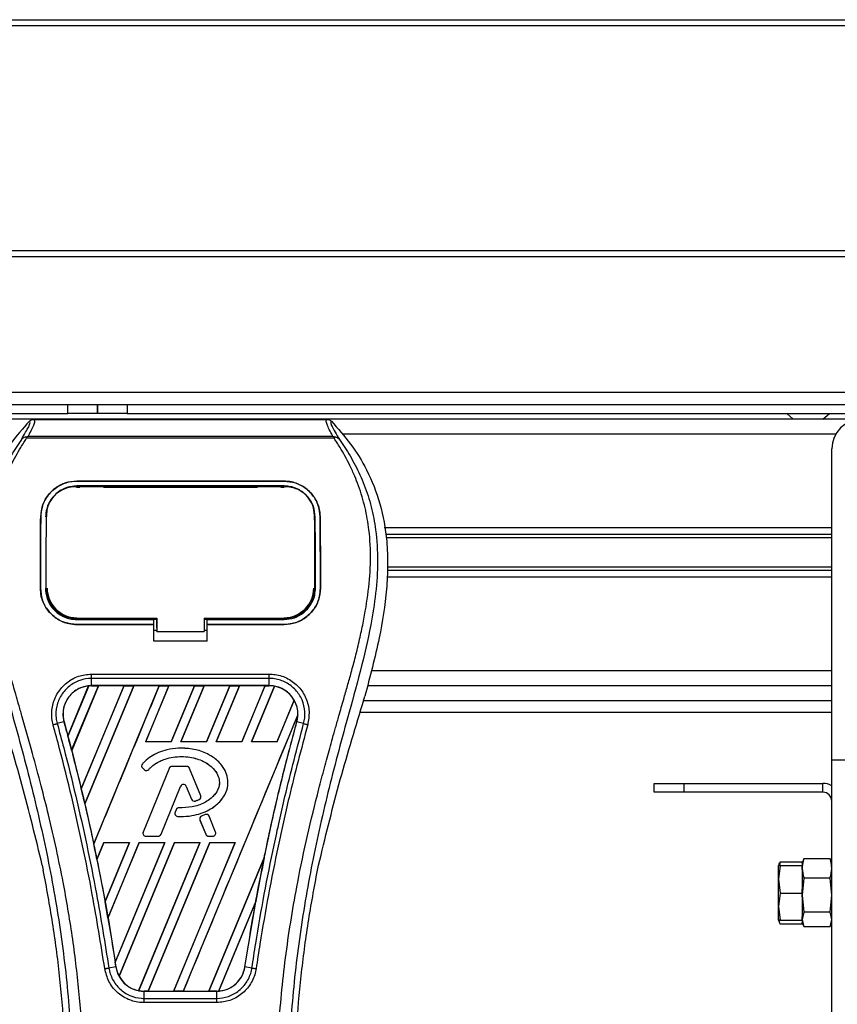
# Model space of a CAD drawing. Header units: millimetres. Extents: x 0 to 420, y 0 to 297.
# Tile 50 of 104: x 138.82 to 146.45, y 234.67 to 243.86. Entities that reach past the tile are written whole.
import ezdxf

# ---------------------------------------------------------------- set-up
doc = ezdxf.new("R2010")
doc.units = ezdxf.units.MM

msp = doc.modelspace()

# ---------------------------------------------------------------- linework, layer by layer
at = {"color": 7, "linetype": 'Continuous', "lineweight": 25}
for p, q in [((57.42278, 243.85996), (223.20794, 243.85996)), ((57.42278, 243.8047), (223.20794, 243.8047)), ((57.42278, 241.70475), (223.20794, 241.70475)), ((57.42278, 241.64949), (223.20794, 241.64949)), ((222.76584, 240.37847), (56.98068, 240.37847)), ((57.8925, 240.26795), (139.26538, 240.26795)), ((139.26538, 240.18505), (139.26538, 240.26795)), ((139.26538, 240.26795), (139.54169, 240.26795)), ((139.54169, 240.18505), (139.54169, 240.26795)), ((139.54169, 240.26795), (139.818, 240.26795)), ((139.54169, 240.26795), (139.54169, 240.18505)), ((139.818, 240.26795), (139.818, 240.18505)), ((139.818, 240.26795), (221.19088, 240.26795)), ((59.37651, 240.18505), (139.26538, 240.18505)), ((139.54169, 240.18505), (139.26538, 240.18505)), ((139.818, 240.18505), (139.54169, 240.18505)), ((139.818, 240.18505), (221.16325, 240.18505)), ((145.97354, 240.18505), (146.03494, 240.12979)), ((146.31125, 240.12979), (146.37265, 240.18505)), ((146.67045, 240.12979), (64.61561, 240.12979)), ((138.94662, 240.12887), (141.68409, 240.12887)), ((146.43116, 239.99164), (141.83133, 239.99164)), ((138.87979, 239.95215), (138.87456, 239.96396)), ((141.75022, 239.95215), (138.87979, 239.95215)), ((138.89435, 239.97374), (141.73643, 239.97374)), ((141.75629, 239.96411), (141.75022, 239.95215)), ((146.39415, 236.95224), (146.39415, 239.85348)), ((139.34828, 239.55247), (141.28244, 239.55247)), ((139.34828, 239.5522), (139.34828, 239.55247)), ((141.28244, 239.5522), (139.34828, 239.5522)), ((141.28244, 239.5522), (141.28244, 239.55247)), ((141.28244, 239.50772), (139.34828, 239.50772)), ((139.34828, 239.49525), (139.37688, 239.49525)), ((139.34897, 239.50041), (139.34878, 239.50041)), ((139.58547, 239.50517), (139.38739, 239.50517)), ((139.59598, 239.49525), (141.03473, 239.49525)), ((141.24332, 239.50517), (141.04525, 239.50517)), ((141.25383, 239.49525), (141.28244, 239.49525)), ((139.06511, 239.2478), (139.06449, 239.2356)), ((141.56621, 239.23566), (141.56558, 239.24781)), ((139.01143, 239.21818), (139.01118, 239.21818)), ((139.06475, 239.23507), (139.06412, 239.22281)), ((141.56795, 239.17875), (141.56949, 239.16592)), ((141.61928, 239.21818), (141.61953, 239.21818)), ((146.39415, 239.11574), (142.2179, 239.11574)), ((146.39415, 239.05584), (142.22886, 239.05584)), ((146.39415, 239.02411), (142.23466, 239.02411)), ((146.39415, 238.71697), (142.24692, 238.71697)), ((146.39415, 238.7487), (142.24846, 238.7487)), ((146.39415, 238.65707), (142.244, 238.65707)), ((139.00842, 238.55492), (139.00818, 238.55492)), ((139.0625, 238.54992), (139.06267, 238.54961)), ((141.56805, 238.5496), (141.56822, 238.54991)), ((141.62229, 238.55492), (141.62253, 238.55492)), ((139.34828, 238.26095), (139.34828, 238.27206)), ((139.34828, 238.26095), (140.06668, 238.26095)), ((139.39206, 238.26356), (139.5808, 238.26356)), ((140.06668, 238.2633), (140.09435, 238.2633)), ((140.06668, 238.21689), (140.06668, 238.26095)), ((140.09435, 238.18391), (140.09435, 238.27477)), ((140.09435, 238.27206), (140.09435, 238.15028)), ((140.53645, 238.27205), (141.29155, 238.27205)), ((140.53645, 238.27205), (140.53645, 238.15027)), ((140.53645, 238.2633), (140.56403, 238.2633)), ((140.56403, 238.26095), (141.28244, 238.26095)), ((140.56403, 238.21689), (140.56403, 238.26095)), ((141.04991, 238.26356), (141.23865, 238.26356)), ((141.28244, 238.26095), (141.28244, 238.27205)), ((139.34828, 238.21423), (139.34828, 238.21399)), ((139.34828, 238.21423), (140.06668, 238.21423)), ((140.06668, 238.21399), (139.34828, 238.21399)), ((140.06668, 238.0601), (140.06668, 238.21399)), ((140.06668, 238.16161), (140.09435, 238.16161)), ((140.09435, 238.18391), (140.09435, 238.15251)), ((140.09435, 238.15028), (140.09435, 238.15251)), ((140.09435, 238.15028), (140.53645, 238.15027)), ((140.53645, 238.16161), (140.56403, 238.16161)), ((140.56403, 238.21423), (141.28244, 238.21423)), ((140.56403, 238.0601), (140.56403, 238.21399)), ((141.28244, 238.21399), (140.56403, 238.21399)), ((141.28244, 238.21423), (141.28244, 238.21399)), ((140.56403, 238.0601), (140.06668, 238.0601)), ((146.39415, 237.78117), (142.09868, 237.78117)), ((139.48619, 237.75152), (141.14452, 237.75152)), ((139.4862, 237.64331), (139.4862, 237.71115)), ((141.14452, 237.71115), (139.4862, 237.71115)), ((141.14452, 237.64331), (141.14452, 237.71115)), ((139.2651, 237.17315), (139.4589, 237.64144)), ((139.45981, 237.64188), (139.26516, 237.17193)), ((139.3001, 237.03969), (139.55008, 237.64318)), ((139.55067, 237.64284), (139.30047, 237.03927)), ((139.78846, 237.64284), (139.39017, 236.68077)), ((139.39021, 236.6796), (139.78934, 237.64318)), ((139.87906, 237.64318), (139.42279, 236.54165)), ((139.42314, 236.54122), (139.87966, 237.64284)), ((141.14452, 237.64331), (139.4862, 237.64331)), ((139.4862, 237.64318), (139.4862, 237.64331)), ((139.4862, 237.64318), (139.55008, 237.64318)), ((139.50624, 236.1655), (140.11832, 237.64318)), ((139.55008, 237.64318), (139.55067, 237.64284)), ((139.78846, 237.64284), (139.55067, 237.64284)), ((139.78934, 237.64318), (139.78846, 237.64284)), ((139.78934, 237.64318), (139.87906, 237.64318)), ((139.87966, 237.64284), (139.87906, 237.64318)), ((140.11744, 237.64284), (139.87966, 237.64284)), ((140.20804, 237.64318), (139.99051, 237.11803)), ((139.99128, 237.11854), (140.20864, 237.64284)), ((140.11832, 237.64318), (140.11744, 237.64284)), ((140.11832, 237.64318), (140.20804, 237.64318)), ((140.20864, 237.64284), (140.20804, 237.64318)), ((140.44642, 237.64284), (140.20864, 237.64284)), ((140.44642, 237.64284), (140.22943, 237.11854)), ((140.22977, 237.11803), (140.4473, 237.64318)), ((140.53702, 237.64318), (140.3195, 237.11803)), ((140.32026, 237.11854), (140.53762, 237.64284)), ((140.4473, 237.64318), (140.44642, 237.64284)), ((140.4473, 237.64318), (140.53702, 237.64318)), ((140.53762, 237.64284), (140.53702, 237.64318)), ((140.7754, 237.64284), (140.53762, 237.64284)), ((140.7754, 237.64284), (140.55841, 237.11854)), ((140.55876, 237.11803), (140.77628, 237.64318)), ((140.866, 237.64318), (140.64848, 237.11803)), ((140.64924, 237.11854), (140.8666, 237.64284)), ((140.77628, 237.64318), (140.7754, 237.64284)), ((140.77628, 237.64318), (140.866, 237.64318)), ((140.8666, 237.64284), (140.866, 237.64318)), ((141.10438, 237.64284), (140.8666, 237.64284)), ((141.10438, 237.64284), (140.8874, 237.11854)), ((140.88774, 237.11803), (141.10526, 237.64318)), ((141.19314, 237.63872), (140.97746, 237.11803)), ((140.97822, 237.11854), (141.19369, 237.63827)), ((141.10526, 237.64318), (141.10438, 237.64284)), ((141.10526, 237.64318), (141.14452, 237.64318)), ((141.14452, 237.64318), (141.14452, 237.64331)), ((146.39415, 237.64302), (142.06053, 237.64302)), ((141.37704, 237.50669), (141.21638, 237.11854)), ((141.21672, 237.11803), (141.37757, 237.50637)), ((142.01433, 237.46716), (142.03635, 237.54412)), ((142.02512, 237.50486), (146.39415, 237.50486)), ((141.41138, 237.37136), (140.34251, 234.79089)), ((141.99292, 237.39434), (146.39415, 237.39434)), ((139.22868, 237.30529), (139.16538, 237.28878)), ((139.22915, 237.30542), (139.22868, 237.30529)), ((139.22915, 237.30542), (139.2651, 237.17315)), ((141.40156, 237.30542), (141.40204, 237.30529)), ((141.46533, 237.28878), (141.40204, 237.30529)), ((139.26516, 237.17193), (139.2651, 237.17315)), ((139.30047, 237.03927), (139.3001, 237.03969)), ((139.99128, 237.11854), (139.99051, 237.11803)), ((140.22977, 237.11803), (139.99051, 237.11803)), ((140.22943, 237.11854), (139.99128, 237.11854)), ((140.22977, 237.11803), (140.22943, 237.11854)), ((140.32026, 237.11854), (140.3195, 237.11803)), ((140.55876, 237.11803), (140.3195, 237.11803)), ((140.55841, 237.11854), (140.32026, 237.11854)), ((140.32203, 237.06038), (140.32203, 237.06057)), ((140.55876, 237.11803), (140.55841, 237.11854)), ((140.64924, 237.11854), (140.64848, 237.11803)), ((140.88774, 237.11803), (140.64848, 237.11803)), ((140.8874, 237.11854), (140.64924, 237.11854)), ((140.88774, 237.11803), (140.8874, 237.11854)), ((140.97822, 237.11854), (140.97746, 237.11803)), ((141.21672, 237.11803), (140.97746, 237.11803)), ((141.21638, 237.11854), (140.97822, 237.11854)), ((141.21672, 237.11803), (141.21638, 237.11854)), ((139.30047, 237.03927), (139.39017, 236.68077)), ((146.39415, 234.46547), (146.39415, 236.95224)), ((146.39415, 236.95224), (147.22307, 236.95224)), ((139.96018, 236.91263), (139.96003, 236.91276)), ((139.96329, 236.873), (139.96316, 236.87285)), ((139.96316, 236.87285), (139.98122, 236.85779)), ((139.96329, 236.873), (139.98135, 236.85793)), ((140.21049, 236.87142), (139.96778, 236.27696)), ((140.21066, 236.87135), (139.96795, 236.27688)), ((139.98135, 236.85793), (139.98122, 236.85779)), ((140.02011, 236.86103), (140.02025, 236.86091)), ((140.21066, 236.87135), (140.21049, 236.87142)), ((140.23639, 236.88863), (140.23639, 236.88882)), ((140.37453, 236.88882), (140.23639, 236.88882)), ((140.37453, 236.88863), (140.23639, 236.88863)), ((140.37453, 236.88863), (140.37453, 236.88882)), ((140.40025, 236.87135), (140.40043, 236.87142)), ((140.50446, 236.61611), (140.40025, 236.87135)), ((140.50464, 236.61619), (140.40043, 236.87142)), ((139.39021, 236.6796), (139.39017, 236.68077)), ((140.1347, 236.25588), (140.31745, 236.70351)), ((140.13487, 236.25581), (140.31763, 236.70343)), ((140.31745, 236.70351), (140.31763, 236.70343)), ((140.36961, 236.70351), (140.36943, 236.70343)), ((140.36943, 236.70343), (140.41868, 236.58282)), ((140.36961, 236.70351), (140.41885, 236.5829)), ((144.73629, 236.6483), (144.73629, 236.7312)), ((144.73629, 236.7312), (145.0126, 236.7312)), ((145.0126, 236.7312), (145.0126, 236.6483)), ((145.0126, 236.7312), (146.31125, 236.7312)), ((146.31125, 236.6483), (146.31125, 236.7312)), ((140.41885, 236.5829), (140.41868, 236.58282)), ((140.48931, 236.57992), (140.48939, 236.57974)), ((140.50446, 236.61611), (140.50464, 236.61619)), ((145.0126, 236.6483), (144.73629, 236.6483)), ((146.31125, 236.6483), (145.0126, 236.6483)), ((139.42314, 236.54122), (139.42279, 236.54165)), ((140.30095, 236.50258), (140.30095, 236.50277)), ((140.45267, 236.56682), (140.45273, 236.56664)), ((140.27516, 236.48559), (140.26529, 236.462)), ((140.26546, 236.46193), (140.26529, 236.462)), ((140.27534, 236.48552), (140.26546, 236.46193)), ((140.27534, 236.48552), (140.27516, 236.48559)), ((140.28948, 236.42347), (140.28947, 236.42327)), ((140.54588, 236.43982), (140.51257, 236.42552)), ((140.51265, 236.42534), (140.51257, 236.42552)), ((140.54596, 236.43964), (140.51265, 236.42534)), ((140.54596, 236.43964), (140.54588, 236.43982)), ((140.58264, 236.42462), (140.58282, 236.42469)), ((140.64296, 236.27688), (140.58264, 236.42462)), ((140.64314, 236.27696), (140.58282, 236.42469)), ((140.49789, 236.38931), (140.49771, 236.38924)), ((140.49771, 236.38924), (140.55219, 236.25581)), ((140.49789, 236.38931), (140.55237, 236.25588)), ((139.96795, 236.27688), (139.96778, 236.27696)), ((139.99368, 236.2386), (139.99368, 236.23841)), ((139.99368, 236.2386), (140.10897, 236.2386)), ((139.99368, 236.23841), (140.10897, 236.23841)), ((140.10897, 236.2386), (140.10897, 236.23841)), ((140.1347, 236.25588), (140.13487, 236.25581)), ((140.55237, 236.25588), (140.55219, 236.25581)), ((140.57809, 236.2386), (140.57809, 236.23841)), ((140.57809, 236.2386), (140.61724, 236.2386)), ((140.57809, 236.23841), (140.61724, 236.23841)), ((140.61724, 236.2386), (140.61724, 236.23841)), ((140.64296, 236.27688), (140.64314, 236.27696)), ((139.50624, 236.1655), (139.50623, 236.16676)), ((139.60138, 236.17858), (139.53618, 236.02118)), ((139.53654, 236.02071), (139.60171, 236.17808)), ((139.60138, 236.17858), (139.84064, 236.17858)), ((139.60138, 236.17858), (139.60171, 236.17808)), ((139.60171, 236.17808), (139.8399, 236.17808)), ((139.61215, 235.62696), (139.84064, 236.17858)), ((139.8399, 236.17808), (139.61217, 235.62843)), ((139.93036, 236.17858), (139.63911, 235.47543)), ((139.6395, 235.47487), (139.93069, 236.17808)), ((139.70655, 235.06063), (140.16962, 236.17858)), ((140.16888, 236.17808), (139.70661, 235.06248)), ((140.25935, 236.17858), (139.74234, 234.93041)), ((139.74293, 234.93004), (140.25968, 236.17808)), ((139.8399, 236.17808), (139.84064, 236.17858)), ((140.49786, 236.17808), (139.92526, 234.7963)), ((139.92584, 234.79581), (140.4986, 236.17858)), ((139.93036, 236.17858), (140.16962, 236.17858)), ((139.93036, 236.17858), (139.93069, 236.17808)), ((139.93069, 236.17808), (140.16888, 236.17808)), ((140.58833, 236.17858), (140.01353, 234.79089)), ((140.01447, 234.79125), (140.58866, 236.17808)), ((140.16888, 236.17808), (140.16962, 236.17858)), ((140.82684, 236.17808), (140.25215, 234.79125)), ((140.25279, 234.79089), (140.82759, 236.17858)), ((140.25935, 236.17858), (140.4986, 236.17858)), ((140.25935, 236.17858), (140.25968, 236.17808)), ((140.25968, 236.17808), (140.49786, 236.17808)), ((140.49786, 236.17808), (140.4986, 236.17858)), ((140.58833, 236.17858), (140.82759, 236.17858)), ((140.58833, 236.17858), (140.58866, 236.17808)), ((140.58866, 236.17808), (140.82684, 236.17808)), ((140.82684, 236.17808), (140.82759, 236.17858)), ((141.09762, 236.03758), (140.58113, 234.79125)), ((140.58177, 234.79089), (141.09759, 236.0362)), ((139.02607, 235.96777), (139.03579, 235.92159)), ((139.53654, 236.02071), (139.53618, 236.02118)), ((139.53654, 236.02071), (139.61217, 235.62843)), ((141.59492, 235.92159), (141.60464, 235.96777)), ((145.90204, 235.97833), (145.89679, 235.96391)), ((145.89679, 235.96391), (145.89679, 235.96391)), ((145.89679, 235.8355), (145.89679, 235.96391)), ((145.91115, 235.96332), (145.89679, 235.8355)), ((145.91115, 235.99779), (145.90579, 235.96163)), ((145.91115, 235.99779), (146.11784, 235.99779)), ((145.91115, 235.96449), (146.11784, 235.96449)), ((145.91115, 235.96332), (146.11784, 235.96332)), ((146.12919, 236.01636), (146.11784, 235.98516)), ((146.11784, 235.98516), (146.11784, 235.99779)), ((146.11784, 235.98516), (146.11784, 235.96449)), ((146.11784, 235.96332), (146.11784, 235.96348)), ((146.11784, 235.92775), (146.11784, 235.96332)), ((146.13086, 236.01575), (146.13339, 236.02704)), ((146.37859, 236.02704), (146.13339, 236.02704)), ((146.37859, 236.02704), (146.38112, 236.01575)), ((146.39415, 235.98516), (146.38279, 236.01636)), ((146.11784, 235.92775), (146.11784, 235.74325)), ((146.13339, 235.84759), (146.11784, 235.6885)), ((146.37859, 235.84759), (146.13339, 235.84759)), ((146.39415, 235.6885), (146.37859, 235.84759)), ((145.89679, 235.8355), (145.91115, 235.70768)), ((145.89679, 235.58045), (145.89679, 235.8355)), ((145.91115, 235.70768), (145.89679, 235.58045)), ((145.91115, 235.70768), (146.11784, 235.70768)), ((146.11784, 235.70768), (146.11784, 235.74325)), ((146.11784, 235.67227), (146.11784, 235.70768)), ((146.11784, 235.6885), (146.13339, 235.52941)), ((146.11784, 235.67227), (146.11784, 235.48863)), ((146.37859, 235.52941), (146.39415, 235.6885)), ((139.61215, 235.62696), (139.61217, 235.62843)), ((141.01915, 235.63022), (140.67174, 234.79149)), ((140.67271, 234.79192), (141.01819, 235.62645)), ((140.91748, 235.01845), (141.01819, 235.62645)), ((145.89679, 235.58045), (145.91115, 235.45322)), ((145.89679, 235.4538), (145.89679, 235.58045)), ((146.13339, 235.52941), (146.11784, 235.46004)), ((146.11784, 235.45322), (146.11784, 235.48863)), ((146.37859, 235.52941), (146.13339, 235.52941)), ((146.39415, 235.46004), (146.37859, 235.52941)), ((139.6395, 235.47487), (139.63911, 235.47543)), ((139.6395, 235.47487), (139.70661, 235.06248)), ((145.89679, 235.4538), (145.90204, 235.43938)), ((145.89679, 235.4538), (145.89679, 235.4538)), ((145.91115, 235.45322), (146.11784, 235.45322)), ((145.91115, 235.41992), (146.11784, 235.41992)), ((146.11784, 235.46004), (146.13339, 235.39067)), ((146.11784, 235.45322), (146.11784, 235.43255)), ((146.11784, 235.43255), (146.12919, 235.40135)), ((146.11784, 235.41992), (146.11784, 235.43255)), ((146.37859, 235.39067), (146.13339, 235.39067)), ((146.37859, 235.39067), (146.39415, 235.46004)), ((146.38279, 235.40135), (146.39415, 235.43255)), ((139.71275, 235.01838), (139.64783, 235.00773)), ((139.7129, 235.0184), (139.71275, 235.01838)), ((140.91748, 235.01845), (140.91796, 235.01838)), ((140.98288, 235.00773), (140.91796, 235.01838)), ((139.97689, 234.79089), (139.97689, 234.79077)), ((140.01353, 234.79089), (139.97689, 234.79089)), ((139.97689, 234.72399), (139.97689, 234.79077)), ((139.97689, 234.79077), (140.65383, 234.79077)), ((140.01353, 234.79089), (140.01447, 234.79125)), ((140.01447, 234.79125), (140.25215, 234.79125)), ((140.25215, 234.79125), (140.25279, 234.79089)), ((140.34251, 234.79089), (140.25279, 234.79089)), ((140.34251, 234.79089), (140.34345, 234.79125)), ((140.34345, 234.79125), (140.58113, 234.79125)), ((140.58113, 234.79125), (140.58177, 234.79089)), ((140.65383, 234.79089), (140.58177, 234.79089)), ((140.65383, 234.79089), (140.65383, 234.79077)), ((140.65383, 234.72399), (140.65383, 234.79077)), ((140.65383, 234.68429), (139.97688, 234.68429)), ((139.97689, 234.72399), (140.65383, 234.72399))]:
    msp.add_line(p, q, dxfattribs=at)
at = {"color": 7, "linetype": 'Continuous', "lineweight": 25, "flags": 128}
for points in [[(139.34199, 239.50042), (139.34828, 239.50041), (139.34878, 239.50041)], [(139.33915, 238.27206), (139.70456, 238.27206), (140.09435, 238.27206)]]:
    msp.add_lwpolyline(points, dxfattribs=at)
at = {"color": 7, "linetype": 'Continuous', "lineweight": 25}
for centre, radius, start, end in [((146.67045, 239.85348), 0.27631, 90, 180), ((139.34828, 238.55483), 0.27727, 180, 270), ((141.28244, 238.55483), 0.27727, 270, 0), ((139.4862, 237.37628), 0.2669, 90, 95.672482), ((141.14452, 237.37628), 0.2669, 79.504419, 90), ((141.14452, 237.37628), 0.2669, 358.944799, 29.169256), ((120.57381, 232.16244), 19.35101, 14.59831, 15.003317), ((139.98108, 236.89433), 0.02798, 138.805903, 230.16689), ((139.98108, 236.89433), 0.02778, 138.805903, 230.16689), ((139.99914, 236.87927), 0.02798, 230.16689, 318.977091), ((139.99914, 236.87927), 0.02778, 230.16689, 318.977091), ((140.23639, 236.86085), 0.02798, 90, 157.790712), ((140.23639, 236.86085), 0.02778, 90, 157.790712), ((140.37453, 236.86085), 0.02798, 22.209291, 90), ((140.37453, 236.86085), 0.02778, 22.209291, 90), ((120.57381, 232.16244), 19.35101, 13.079561, 13.499245), ((140.34353, 236.69286), 0.02817, 22.209261, 157.790711), ((140.34353, 236.69286), 0.02798, 22.209261, 157.790711), ((146.31125, 236.56541), 0.16579, 60, 90), ((140.44458, 236.5934), 0.02798, 202.209261, 286.934979), ((140.44458, 236.5934), 0.02778, 202.209261, 286.934979), ((140.47874, 236.60561), 0.02778, 292.378703, 22.209291), ((140.47874, 236.60561), 0.02798, 292.378703, 22.209291), ((146.31125, 236.56541), 0.08289, 0, 90), ((140.30097, 236.47479), 0.02798, 90.034995, 157.290493), ((140.30097, 236.47479), 0.02778, 90.034995, 157.290493), ((140.29109, 236.4512), 0.02798, 157.290493, 266.671349), ((140.29109, 236.4512), 0.02778, 157.290493, 266.671349), ((140.52362, 236.39981), 0.02798, 113.245837, 202.209268), ((140.52362, 236.39981), 0.02778, 113.245837, 202.209268), ((140.55692, 236.41412), 0.02798, 22.209257, 113.245837), ((140.55692, 236.41412), 0.02778, 22.209257, 113.245837), ((139.99368, 236.26638), 0.02798, 157.790712, 270), ((139.99368, 236.26638), 0.02778, 157.790712, 270), ((140.10897, 236.26638), 0.02778, 270, 337.790711), ((140.10897, 236.26638), 0.02798, 270, 337.790711), ((140.57809, 236.26638), 0.02798, 202.209268, 270), ((140.57809, 236.26638), 0.02778, 202.209268, 270), ((140.61724, 236.26638), 0.02798, 270, 22.209257), ((140.61724, 236.26638), 0.02778, 270, 22.209257), ((120.57381, 232.16244), 19.35101, 11.50231, 11.938732), ((160.0569, 232.16244), 19.35101, 168.452296, 169.676611), ((120.57381, 232.16244), 19.35101, 9.857872, 10.313596), ((120.57381, 232.16244), 19.35101, 8.487123, 8.613574), ((139.97689, 235.05779), 0.2669, 188.487123, 208.505607), ((139.97689, 235.05779), 0.2669, 258.975145, 270), ((140.65383, 235.05779), 0.2669, 270, 273.848225)]:
    msp.add_arc(centre, radius, start, end, dxfattribs=at)
for centre, major_axis, start_param, end_param in [((139.68937, 237.29212), (0.40637, -0.16832), 2.4758381, 2.4783482), ((140.99724, 237.43728), (0.29458, -0.12202), 1.2366218, 1.2388756), ((141.25792, 237.32931), (0.22682, -0.09395), 1.3956244, 1.3981763), ((140.90366, 237.47605), (0.48176, -0.19955), 0.2126997, 0.2177966), ((153.98935, 234.67571), (12.13603, -5.02691), 3.4705541, 3.4706731), ((177.79813, 224.81378), (35.48516, -14.69844), 3.2646071, 3.2647237), ((103.55564, 239.2116), (34.03893, -14.09939), 0.3187494, 0.3188063), ((139.86423, 235.10446), (0.22534, -0.09334), 4.5226294, 4.5255134), ((140.12491, 234.99648), (0.29607, -0.12263), 4.3691473, 4.3715621), ((140.45298, 235.14099), (0.40172, -0.1664), 5.5949939, 5.5976427)]:
    msp.add_ellipse(centre, major_axis=major_axis, ratio=0.8660474, start_param=start_param, end_param=end_param, dxfattribs=at)
for points, knots in [([(138.90667, 240.11189), (138.84474, 240.04264), (138.7196, 239.9027), (138.5618, 239.64455), (138.44148, 239.33949), (138.38795, 239.03616), (138.37795, 238.76862), (138.3936, 238.466), (138.45965, 238.05479), (138.54654, 237.72539), (138.59436, 237.54412)], [0, 0, 0, 0, 0.1020555, 0.2062434, 0.3310387, 0.4607193, 0.5429728, 0.6252686, 0.7937741, 1, 1, 1, 1]), ([(138.83135, 239.94099), (138.84512, 239.96437), (138.87278, 240.01134), (138.90143, 240.06339), (138.91645, 240.10054), (138.90993, 240.1081), (138.90667, 240.11189)], [0, 0, 0, 0, 0.2487274, 0.4994989, 0.7492786, 1, 1, 1, 1]), ([(138.94662, 240.12887), (138.95031, 240.12521), (138.95769, 240.1179), (138.9497, 240.08428), (138.92943, 240.0374), (138.90598, 239.99486), (138.89435, 239.97374)], [0, 0, 0, 0, 0.2575936, 0.5147329, 0.7591509, 1, 1, 1, 1]), ([(138.90667, 240.11189), (138.90939, 240.11442), (138.91485, 240.11949), (138.92476, 240.12474), (138.93544, 240.12826), (138.94288, 240.12867), (138.94662, 240.12887)], [0, 0, 0, 0, 0.24915906, 0.49997617, 0.7491747, 1, 1, 1, 1]), ([(141.73643, 239.97374), (141.72503, 239.99501), (141.70229, 240.03745), (141.68192, 240.08423), (141.67324, 240.11785), (141.68047, 240.12519), (141.68409, 240.12887)], [0, 0, 0, 0, 0.2424224, 0.4838284, 0.7414574, 1, 1, 1, 1]), ([(141.68409, 240.12887), (141.69151, 240.12801), (141.70267, 240.12672), (141.71585, 240.11947), (141.72131, 240.11442), (141.72405, 240.11189)], [0, 0, 0, 0, 0.4987145, 0.74874936, 1, 1, 1, 1]), ([(141.72405, 240.11189), (141.72072, 240.10814), (141.71408, 240.10066), (141.72868, 240.06399), (141.75731, 240.01202), (141.78531, 239.96473), (141.79935, 239.941)], [0, 0, 0, 0, 0.2514408, 0.5015673, 0.7498635, 1, 1, 1, 1]), ([(141.72405, 240.11189), (141.78597, 240.04264), (141.91112, 239.90269), (142.06891, 239.64455), (142.18924, 239.33949), (142.24277, 239.03616), (142.25276, 238.76862), (142.23711, 238.466), (142.17106, 238.05479), (142.08417, 237.72539), (142.03635, 237.54412)], [0, 0, 0, 0, 0.10205403, 0.20624042, 0.33103623, 0.46071728, 0.54297105, 0.62526715, 0.79377332, 1, 1, 1, 1]), ([(138.8313, 239.94094), (138.81479, 239.91687), (138.76479, 239.84399), (138.68238, 239.70471), (138.5965, 239.51768), (138.53056, 239.31348), (138.4851, 239.07511), (138.46956, 238.8039), (138.48926, 238.50645), (138.54324, 238.16183), (138.63494, 237.77337), (138.78067, 237.25459), (138.94349, 236.64656), (139.10036, 235.94427), (139.21847, 235.23493), (139.29382, 234.51995), (139.30241, 234.04149), (139.30671, 233.80233)], [0, 0, 0, 0, 0.0171315, 0.0518789, 0.0867888, 0.1216172, 0.1567305, 0.2033881, 0.2503481, 0.2972709, 0.3674165, 0.4376773, 0.5502447, 0.6628473, 0.7753466, 0.8877074, 1, 1, 1, 1]), ([(139.41681, 233.79866), (139.41468, 233.96079), (139.41034, 234.29215), (139.37156, 234.79582), (139.31058, 235.30402), (139.23512, 235.74544), (139.15762, 236.12132), (139.08882, 236.42138), (139.0136, 236.71948), (138.93061, 237.0276), (138.8592, 237.28114), (138.80652, 237.46472), (138.77991, 237.55818), (138.7549, 237.64631), (138.73321, 237.72311), (138.71189, 237.8), (138.69293, 237.87189), (138.67337, 237.94844), (138.65538, 238.02203), (138.63893, 238.09264), (138.62402, 238.16026), (138.59926, 238.28005), (138.57024, 238.44734), (138.54548, 238.66824), (138.53874, 238.88386), (138.55217, 239.09861), (138.58951, 239.30852), (138.64987, 239.51176), (138.73164, 239.70194), (138.80338, 239.83071), (138.85321, 239.91129), (138.87112, 239.93883), (138.87979, 239.95215)], [0, 0, 0, 0, 0.0757702, 0.15485711, 0.23590506, 0.31485054, 0.36399108, 0.41519555, 0.45865907, 0.50762015, 0.56426777, 0.58171923, 0.5968623, 0.60967945, 0.62453602, 0.63416312, 0.64698127, 0.65929869, 0.67111214, 0.6824202, 0.69322322, 0.70352316, 0.73970395, 0.77276709, 0.80790749, 0.84137847, 0.87484774, 0.91020132, 0.94506666, 0.98012916, 0.9903909, 1, 1, 1, 1]), ([(138.87447, 239.96395), (138.87414, 239.96388), (138.86826, 239.9628), (138.85711, 239.95958), (138.84254, 239.95208), (138.83505, 239.94466), (138.83135, 239.94098)], [0, 0, 0, 0, 0.0200108, 0.3469957, 0.676674, 1, 1, 1, 1]), ([(138.87437, 239.96407), (138.88075, 239.96756), (138.88724, 239.97111), (138.89421, 239.97369), (138.89434, 239.97374)], [0, 0, 0, 0, 0.9812431, 1, 1, 1, 1]), ([(141.2139, 233.79866), (141.21789, 234.02342), (141.22587, 234.47287), (141.2954, 235.14386), (141.39134, 235.73393), (141.49958, 236.24507), (141.57796, 236.56739), (141.63289, 236.77823), (141.65863, 236.87496), (141.68397, 236.96822), (141.70917, 237.05944), (141.7356, 237.15391), (141.7643, 237.25549), (141.79922, 237.37763), (141.83636, 237.50726), (141.87474, 237.64258), (141.91188, 237.77352), (141.95009, 237.91819), (141.98739, 238.07088), (142.03161, 238.27519), (142.07249, 238.52105), (142.0943, 238.81348), (142.08425, 239.03906), (142.06036, 239.20105), (142.03905, 239.3045), (142.01159, 239.40838), (141.97913, 239.50724), (141.94079, 239.60466), (141.89836, 239.69762), (141.85222, 239.78685), (141.80233, 239.87232), (141.76844, 239.92423), (141.75022, 239.95215)], [0, 0, 0, 0, 0.1050162, 0.2100001, 0.3148093, 0.3841756, 0.4540228, 0.4697491, 0.4859574, 0.5007826, 0.5148922, 0.5301685, 0.5466097, 0.5642069, 0.5895177, 0.6096146, 0.6299353, 0.6531323, 0.6795668, 0.7034488, 0.7509822, 0.7962784, 0.8412589, 0.8577085, 0.8747396, 0.8922462, 0.9101144, 0.9261934, 0.9450023, 0.962977, 0.9800887, 1, 1, 1, 1]), ([(141.7994, 239.94095), (141.81591, 239.91688), (141.86592, 239.844), (141.94833, 239.70471), (142.03421, 239.51768), (142.10015, 239.31348), (142.14562, 239.07511), (142.16116, 238.8039), (142.14145, 238.50645), (142.08748, 238.16183), (141.99577, 237.77337), (141.85004, 237.25459), (141.68722, 236.64656), (141.53035, 235.94427), (141.41225, 235.23493), (141.33689, 234.51995), (141.3283, 234.04149), (141.324, 233.80233)], [0, 0, 0, 0, 0.0171351, 0.0518824, 0.0867922, 0.1216204, 0.1567336, 0.2033911, 0.2503509, 0.2972735, 0.3674188, 0.4376794, 0.5502464, 0.6628485, 0.7753474, 0.8877078, 1, 1, 1, 1]), ([(141.73643, 239.97374), (141.73656, 239.97369), (141.74379, 239.97127), (141.7501, 239.96765), (141.75629, 239.96411)], [0, 0, 0, 0, 0.0189016, 1, 1, 1, 1]), ([(141.79935, 239.941), (141.79565, 239.94467), (141.78817, 239.95209), (141.7736, 239.95959), (141.76247, 239.9628), (141.7566, 239.96388), (141.75628, 239.96394)], [0, 0, 0, 0, 0.3236146, 0.6535901, 0.9808697, 1, 1, 1, 1]), ([(139.01118, 239.21818), (139.01546, 239.25735), (139.02402, 239.33568), (139.08654, 239.43831), (139.17751, 239.51393), (139.27173, 239.54862), (139.3296, 239.55153), (139.34828, 239.55247)], [0, 0, 0, 0, 0.2254673, 0.4508536, 0.6773692, 0.8959117, 1, 1, 1, 1]), ([(139.34828, 239.5522), (139.31249, 239.54886), (139.24098, 239.54217), (139.14469, 239.49056), (139.06762, 239.41247), (139.01999, 239.31699), (139.01404, 239.24835), (139.01143, 239.21818)], [0, 0, 0, 0, 0.1986654, 0.3969886, 0.6042242, 0.8260387, 1, 1, 1, 1]), ([(141.28244, 239.55247), (141.31831, 239.54911), (141.39, 239.54241), (141.48658, 239.49053), (141.5637, 239.41208), (141.61107, 239.31654), (141.61695, 239.24814), (141.61953, 239.21818)], [0, 0, 0, 0, 0.1991311, 0.39793157, 0.60588955, 0.82737965, 1, 1, 1, 1]), ([(141.61928, 239.21818), (141.615, 239.25735), (141.60642, 239.33568), (141.54386, 239.43826), (141.45289, 239.51382), (141.35874, 239.54839), (141.30098, 239.55128), (141.28244, 239.5522)], [0, 0, 0, 0, 0.2256595, 0.4512475, 0.6779682, 0.8966264, 1, 1, 1, 1]), ([(139.34828, 239.50772), (139.31711, 239.50479), (139.25483, 239.49894), (139.17106, 239.45363), (139.10456, 239.38542), (139.06397, 239.3028), (139.05905, 239.24386), (139.05689, 239.21797)], [0, 0, 0, 0, 0.2000051, 0.3997225, 0.6073327, 0.8275308, 1, 1, 1, 1]), ([(139.34199, 239.50042), (139.31098, 239.49762), (139.24897, 239.492), (139.1663, 239.44763), (139.10378, 239.38146), (139.06996, 239.30643), (139.06626, 239.25577), (139.06475, 239.23507)], [0, 0, 0, 0, 0.2128654, 0.4257218, 0.6387225, 0.8523499, 1, 1, 1, 1]), ([(141.28872, 239.50042), (141.28662, 239.50042), (141.06548, 239.5001), (140.4189, 239.50047), (139.77441, 239.50044), (139.34897, 239.50041)], [0, 0, 0, 0, 0.0032392, 0.3420114, 1, 1, 1, 1]), ([(139.38739, 239.50517), (139.3904, 239.50493), (139.39593, 239.5045), (139.40055, 239.50169), (139.40265, 239.50041)], [0, 0, 0, 0, 0.5442305, 1, 1, 1, 1]), ([(139.5699, 239.50039), (139.57269, 239.50195), (139.57752, 239.50465), (139.58311, 239.50502), (139.58547, 239.50517)], [0, 0, 0, 0, 0.5788371, 1, 1, 1, 1]), ([(141.04525, 239.50517), (141.04825, 239.50493), (141.0538, 239.5045), (141.05844, 239.50167), (141.06056, 239.50038)], [0, 0, 0, 0, 0.5420065, 1, 1, 1, 1]), ([(141.22777, 239.5004), (141.23056, 239.50196), (141.23538, 239.50465), (141.24096, 239.50502), (141.24332, 239.50517)], [0, 0, 0, 0, 0.57824493, 1, 1, 1, 1]), ([(141.57383, 239.21797), (141.5702, 239.25186), (141.56296, 239.31963), (141.50903, 239.40859), (141.43049, 239.47409), (141.34904, 239.50431), (141.29888, 239.50688), (141.28244, 239.50772)], [0, 0, 0, 0, 0.22552106, 0.45099433, 0.67672025, 0.8940147, 1, 1, 1, 1]), ([(141.56596, 239.23506), (141.56277, 239.26566), (141.55639, 239.32686), (141.50787, 239.40698), (141.43672, 239.46609), (141.35915, 239.4963), (141.30845, 239.49927), (141.28872, 239.50042)], [0, 0, 0, 0, 0.2177322, 0.4355788, 0.6507548, 0.8640725, 1, 1, 1, 1]), ([(139.00818, 238.55492), (139.00835, 238.61052), (139.00878, 238.74967), (139.00967, 238.97175), (139.01068, 239.13596), (139.01118, 239.21818)], [0, 0, 0, 0, 0.249392, 0.62414375, 1, 1, 1, 1]), ([(139.01143, 239.21818), (139.01078, 239.10897), (139.0098, 238.94487), (139.00894, 238.72266), (139.0086, 238.61085), (139.00842, 238.55492)], [0, 0, 0, 0, 0.49854329, 0.74916751, 1, 1, 1, 1]), ([(139.06267, 238.54961), (139.06267, 238.55134), (139.06288, 238.65669), (139.06326, 238.82142), (139.06395, 239.04234), (139.06444, 239.16539), (139.06472, 239.22935), (139.06475, 239.23507)], [0, 0, 0, 0, 0.0075194, 0.4566651, 0.7153557, 0.9745252, 1, 1, 1, 1]), ([(141.56596, 239.23506), (141.56599, 239.22934), (141.56646, 239.12343), (141.56707, 238.95687), (141.56766, 238.735), (141.56792, 238.61321), (141.56804, 238.55134), (141.56805, 238.5496)], [0, 0, 0, 0, 0.0254662, 0.4713629, 0.7317873, 0.9924644, 1, 1, 1, 1]), ([(141.56949, 239.16592), (141.56921, 239.17163), (141.5683, 239.18982), (141.56712, 239.21284), (141.56622, 239.23017), (141.56596, 239.23506)], [0, 0, 0, 0, 0.2470437, 0.7874568, 1, 1, 1, 1]), ([(141.56949, 239.16592), (141.56959, 239.06948), (141.56974, 238.91752), (141.56934, 238.7117), (141.56913, 238.60328), (141.56904, 238.55132)], [0, 0, 0, 0, 0.4749621, 0.7483845, 1, 1, 1, 1]), ([(141.57584, 238.55483), (141.5756, 238.66613), (141.57514, 238.88918), (141.57426, 239.10822), (141.57383, 239.21797)], [0, 0, 0, 0, 0.4989399, 1, 1, 1, 1]), ([(141.62229, 238.55492), (141.62212, 238.61053), (141.62169, 238.74969), (141.62079, 238.9718), (141.61979, 239.13597), (141.61928, 239.21818)], [0, 0, 0, 0, 0.2493778, 0.6241217, 1, 1, 1, 1]), ([(141.61953, 239.21818), (141.62018, 239.10894), (141.62116, 238.94481), (141.62201, 238.72262), (141.62236, 238.61084), (141.62253, 238.55492)], [0, 0, 0, 0, 0.4985836, 0.7491897, 1, 1, 1, 1]), ([(139.34828, 238.21399), (139.31012, 238.21773), (139.23382, 238.22522), (139.13207, 238.28357), (139.05519, 238.36948), (139.01396, 238.46543), (139.00985, 238.52915), (139.00818, 238.55492)], [0, 0, 0, 0, 0.2134118, 0.4268173, 0.6404853, 0.8545743, 1, 1, 1, 1]), ([(139.00842, 238.55492), (139.01207, 238.51667), (139.01938, 238.44016), (139.07794, 238.33796), (139.16428, 238.26088), (139.25996, 238.22005), (139.32316, 238.21589), (139.34828, 238.21423)], [0, 0, 0, 0, 0.2152728, 0.4305775, 0.6450792, 0.8589771, 1, 1, 1, 1]), ([(139.05487, 238.55483), (139.05806, 238.52179), (139.06444, 238.4557), (139.11513, 238.36745), (139.18981, 238.30098), (139.27234, 238.26592), (139.32675, 238.26236), (139.34828, 238.26095)], [0, 0, 0, 0, 0.2155433, 0.4311178, 0.6459265, 0.8599501, 1, 1, 1, 1]), ([(139.06267, 238.54961), (139.06568, 238.51835), (139.07171, 238.45583), (139.11963, 238.37237), (139.19022, 238.3096), (139.26797, 238.27669), (139.31907, 238.27336), (139.33915, 238.27206)], [0, 0, 0, 0, 0.2161227, 0.4322836, 0.6474825, 0.8614599, 1, 1, 1, 1]), ([(141.62253, 238.55492), (141.61888, 238.51665), (141.61157, 238.44011), (141.553, 238.33781), (141.46657, 238.26067), (141.3708, 238.21981), (141.30756, 238.21565), (141.28244, 238.21399)], [0, 0, 0, 0, 0.2152168, 0.4304623, 0.6450993, 0.8590403, 1, 1, 1, 1]), ([(141.28244, 238.21423), (141.32057, 238.21797), (141.39682, 238.22545), (141.49846, 238.28378), (141.5753, 238.36959), (141.61651, 238.46546), (141.62062, 238.52915), (141.62229, 238.55492)], [0, 0, 0, 0, 0.2134298, 0.4268559, 0.6403481, 0.8544905, 1, 1, 1, 1]), ([(141.28244, 238.26095), (141.31535, 238.26418), (141.38117, 238.27064), (141.46892, 238.32097), (141.53524, 238.39505), (141.5708, 238.47773), (141.57439, 238.53265), (141.57584, 238.55483)], [0, 0, 0, 0, 0.2134822, 0.4269583, 0.6406207, 0.8548221, 1, 1, 1, 1]), ([(141.29155, 238.27205), (141.32251, 238.27508), (141.38443, 238.28116), (141.467, 238.32853), (141.52951, 238.39828), (141.56323, 238.47641), (141.56665, 238.52845), (141.56805, 238.5496)], [0, 0, 0, 0, 0.212876, 0.4257362, 0.6390345, 0.8533124, 1, 1, 1, 1]), ([(139.39206, 238.26356), (139.39036, 238.26504), (139.38749, 238.26752), (139.38438, 238.27036), (139.38296, 238.27171), (139.38259, 238.27206)], [0, 0, 0, 0, 0.5217125, 0.8781434, 1, 1, 1, 1]), ([(139.41156, 238.27206), (139.41108, 238.27145), (139.40871, 238.26839), (139.40193, 238.26475), (139.39546, 238.26397), (139.39206, 238.26356)], [0, 0, 0, 0, 0.1064229, 0.5308645, 1, 1, 1, 1]), ([(139.5808, 238.26356), (139.57774, 238.26389), (139.57161, 238.26455), (139.56478, 238.26797), (139.5621, 238.2712), (139.56139, 238.27206)], [0, 0, 0, 0, 0.4233453, 0.8466836, 1, 1, 1, 1]), ([(139.59025, 238.27206), (139.58989, 238.27171), (139.58832, 238.27019), (139.58518, 238.26736), (139.58231, 238.26487), (139.5808, 238.26356)], [0, 0, 0, 0, 0.1217656, 0.5374861, 1, 1, 1, 1]), ([(141.04991, 238.26356), (141.04821, 238.26504), (141.04534, 238.26752), (141.04224, 238.27035), (141.04082, 238.27171), (141.04046, 238.27205)], [0, 0, 0, 0, 0.522407, 0.8793122, 1, 1, 1, 1]), ([(141.0694, 238.27205), (141.06893, 238.27144), (141.06656, 238.26838), (141.05978, 238.26475), (141.05331, 238.26397), (141.04991, 238.26356)], [0, 0, 0, 0, 0.1058158, 0.53054572, 1, 1, 1, 1]), ([(141.23865, 238.26356), (141.23559, 238.26389), (141.22946, 238.26455), (141.22264, 238.26796), (141.21996, 238.27119), (141.21925, 238.27205)], [0, 0, 0, 0, 0.4236642, 0.8473213, 1, 1, 1, 1]), ([(141.24809, 238.27205), (141.24774, 238.2717), (141.24616, 238.27019), (141.24303, 238.26736), (141.24016, 238.26487), (141.23865, 238.26356)], [0, 0, 0, 0, 0.1204858, 0.5368121, 1, 1, 1, 1]), ([(139.12782, 237.27865), (139.12357, 237.29751), (139.11011, 237.35726), (139.11702, 237.46247), (139.16528, 237.58049), (139.24999, 237.67503), (139.36104, 237.73916), (139.44449, 237.7474), (139.48619, 237.75152)], [0, 0, 0, 0, 0.0848238, 0.2686633, 0.4522096, 0.6351901, 0.8176699, 1, 1, 1, 1]), ([(139.4862, 237.71115), (139.48619, 237.71115), (139.44913, 237.71115), (139.37437, 237.69847), (139.27515, 237.64353), (139.19929, 237.55865), (139.15559, 237.45323), (139.15038, 237.35937), (139.16081, 237.30544), (139.16538, 237.28878), (139.16538, 237.28878)], [0, 0, 0, 0, 0.0000054, 0.1821036, 0.3644363, 0.5473941, 0.7310397, 0.9150665, 0.9999946, 1, 1, 1, 1]), ([(141.14452, 237.75152), (141.16323, 237.75065), (141.22361, 237.74787), (141.32253, 237.71373), (141.42346, 237.63577), (141.49213, 237.52841), (141.5244, 237.40349), (141.51006, 237.32027), (141.5029, 237.27867)], [0, 0, 0, 0, 0.08215471, 0.26513997, 0.44867114, 0.63249904, 0.81630092, 1, 1, 1, 1]), ([(141.46533, 237.28878), (141.46533, 237.28878), (141.47524, 237.32487), (141.48287, 237.40103), (141.45589, 237.51211), (141.39373, 237.60805), (141.30354, 237.67782), (141.21514, 237.7071), (141.16122, 237.71115), (141.14452, 237.71115), (141.14452, 237.71115)], [0, 0, 0, 0, 0.0000054, 0.1839433, 0.3678851, 0.5517436, 0.7351758, 0.9179546, 0.9999946, 1, 1, 1, 1]), ([(139.4589, 237.64144), (139.45602, 237.64112), (139.4235, 237.63742), (139.36251, 237.61814), (139.29853, 237.57037), (139.25041, 237.50786), (139.2208, 237.43377), (139.21676, 237.35959), (139.22629, 237.31794), (139.22915, 237.30542)], [0, 0, 0, 0, 0.0188532, 0.212821, 0.4068166, 0.5283578, 0.7224596, 0.9165622, 1, 1, 1, 1]), ([(139.4862, 237.64331), (139.4656, 237.64193), (139.42459, 237.63918), (139.36638, 237.6174), (139.31454, 237.58399), (139.27175, 237.53937), (139.24017, 237.48624), (139.22176, 237.42734), (139.21631, 237.3655), (139.22457, 237.32531), (139.22868, 237.30529)], [0, 0, 0, 0, 0.12569623, 0.25032569, 0.37528007, 0.50044089, 0.62515005, 0.75003778, 0.87547351, 1, 1, 1, 1]), ([(140.11744, 237.64284), (140.01564, 237.39687), (139.81201, 236.90484), (139.60817, 236.41281), (139.50623, 236.16676)], [0, 0, 0, 0, 0.499922, 1, 1, 1, 1]), ([(141.40204, 237.30529), (141.40617, 237.32544), (141.41418, 237.36449), (141.40928, 237.42437), (141.39733, 237.46512), (141.3799, 237.50434), (141.35717, 237.54157), (141.31478, 237.58503), (141.26324, 237.61793), (141.20541, 237.63931), (141.16469, 237.64199), (141.14452, 237.64331)], [0, 0, 0, 0, 0.1252996, 0.2427415, 0.3633756, 0.383202, 0.5053593, 0.6278262, 0.7514156, 0.8768992, 1, 1, 1, 1]), ([(141.37704, 237.50669), (141.37646, 237.50771), (141.36666, 237.525), (141.33708, 237.56523), (141.2763, 237.61486), (141.22052, 237.63067), (141.19369, 237.63827)], [0, 0, 0, 0, 0.015125, 0.2568329, 0.6424132, 1, 1, 1, 1]), ([(139.02607, 235.96777), (138.96511, 236.2193), (138.84309, 236.72276), (138.69199, 237.21889), (138.61638, 237.46716)], [0, 0, 0, 0, 0.49959655, 1, 1, 1, 1]), ([(141.60464, 235.96777), (141.6656, 236.2193), (141.78762, 236.72276), (141.93872, 237.21889), (142.01433, 237.46716)], [0, 0, 0, 0, 0.49959655, 1, 1, 1, 1]), ([(140.34345, 234.79125), (140.5213, 235.22087), (140.87701, 236.08017), (141.23302, 236.93942), (141.41104, 237.36907)], [0, 0, 0, 0, 0.4999621, 1, 1, 1, 1]), ([(141.40156, 237.30542), (141.40406, 237.31568), (141.40916, 237.3366), (141.41041, 237.35811), (141.41104, 237.36907)], [0, 0, 0, 0, 0.4902101, 1, 1, 1, 1]), ([(139.60919, 235.00173), (139.5723, 235.23279), (139.51101, 235.61678), (139.37344, 236.30187), (139.24927, 236.82995), (139.14807, 237.20383), (139.12782, 237.27865)], [0, 0, 0, 0, 0.3014378, 0.5009532, 0.9001401, 1, 1, 1, 1]), ([(139.16538, 237.28878), (139.18569, 237.21385), (139.28718, 236.83933), (139.41158, 236.31028), (139.54945, 235.62394), (139.61087, 235.23922), (139.64783, 235.00773)], [0, 0, 0, 0, 0.099838, 0.4990257, 0.6985534, 1, 1, 1, 1]), ([(139.22868, 237.30529), (139.27887, 237.11684), (139.3792, 236.74012), (139.50924, 236.16279), (139.62263, 235.58913), (139.68343, 235.20407), (139.71275, 235.01838)], [0, 0, 0, 0, 0.2501192, 0.5000009, 0.7588831, 1, 1, 1, 1]), ([(140.91796, 235.01838), (140.941, 235.16587), (140.98845, 235.4696), (141.07441, 235.92931), (141.17305, 236.39614), (141.2815, 236.85584), (141.36233, 237.15724), (141.40204, 237.30529)], [0, 0, 0, 0, 0.1914703, 0.3943123, 0.5997554, 0.8034134, 1, 1, 1, 1]), ([(140.98288, 235.00773), (140.99462, 235.08442), (141.05332, 235.46794), (141.1539, 236.00198), (141.30587, 236.6854), (141.40542, 237.0621), (141.46533, 237.28878)], [0, 0, 0, 0, 0.0997807, 0.4989834, 0.6985248, 1, 1, 1, 1]), ([(141.5029, 237.27867), (141.44314, 237.05236), (141.34385, 236.6763), (141.19217, 235.99412), (141.09181, 235.46108), (141.03324, 235.07829), (141.02153, 235.00175)], [0, 0, 0, 0, 0.3015218, 0.5010473, 0.9002301, 1, 1, 1, 1]), ([(141.09762, 236.03758), (141.10672, 236.08159), (141.15528, 236.31632), (141.25118, 236.7404), (141.35141, 237.11702), (141.40156, 237.30542)], [0, 0, 0, 0, 0.1034032, 0.5514873, 1, 1, 1, 1]), ([(141.46533, 237.28878), (141.46793, 237.28809), (141.47314, 237.28673), (141.48246, 237.28423), (141.49247, 237.28153), (141.49942, 237.27962), (141.5029, 237.27867)], [0, 0, 0, 0, 0.2499999, 0.4999999, 0.7499999, 1, 1, 1, 1]), ([(140.32203, 237.06057), (140.31319, 237.06044), (140.26881, 237.05975), (140.19626, 237.04895), (140.08745, 237.01347), (140.0088, 236.96539), (139.96725, 236.92054), (139.96003, 236.91276)], [0, 0, 0, 0, 0.0660982, 0.3316094, 0.5433398, 0.9207225, 1, 1, 1, 1]), ([(140.32203, 237.06038), (140.31319, 237.06024), (140.26881, 237.05955), (140.19627, 237.04876), (140.0875, 237.01327), (140.0089, 236.96522), (139.96738, 236.9204), (139.96018, 236.91263)], [0, 0, 0, 0, 0.0661253, 0.3317462, 0.54347, 0.9208325, 1, 1, 1, 1]), ([(140.28947, 236.42327), (140.29831, 236.42288), (140.34262, 236.42088), (140.41692, 236.42646), (140.50641, 236.44864), (140.57925, 236.4801), (140.63747, 236.51723), (140.68278, 236.55856), (140.72594, 236.61327), (140.76003, 236.68734), (140.76122, 236.77577), (140.73847, 236.84219), (140.70805, 236.89246), (140.66173, 236.94685), (140.59679, 236.99372), (140.52196, 237.0273), (140.43584, 237.05388), (140.36791, 237.05788), (140.32203, 237.06057)], [0, 0, 0, 0, 0.021651, 0.1085822, 0.1811552, 0.2464173, 0.3019198, 0.3494146, 0.3957935, 0.4720432, 0.5441891, 0.6064225, 0.6414501, 0.6875664, 0.7804759, 0.8342843, 0.8880657, 1, 1, 1, 1]), ([(140.28948, 236.42347), (140.29832, 236.42307), (140.34263, 236.42107), (140.41692, 236.42666), (140.50638, 236.44884), (140.57918, 236.48029), (140.63737, 236.5174), (140.68265, 236.55871), (140.72578, 236.61339), (140.75984, 236.6874), (140.76102, 236.77576), (140.73828, 236.84213), (140.70789, 236.89236), (140.66159, 236.94671), (140.59669, 236.99356), (140.52189, 237.02712), (140.4358, 237.05369), (140.3679, 237.05768), (140.32203, 237.06038)], [0, 0, 0, 0, 0.02166192, 0.10863705, 0.18121596, 0.24648097, 0.30198015, 0.34947193, 0.39584462, 0.4720735, 0.54419751, 0.6064107, 0.64143077, 0.68754489, 0.78044966, 0.83426027, 0.88804384, 1, 1, 1, 1]), ([(140.02011, 236.86103), (140.02612, 236.86753), (140.05586, 236.89967), (140.10844, 236.9334), (140.18079, 236.9622), (140.27347, 236.98373), (140.37505, 236.98288), (140.46916, 236.96236), (140.54578, 236.93258), (140.61611, 236.88312), (140.66332, 236.81583), (140.68238, 236.75491), (140.67641, 236.69378), (140.64496, 236.63125), (140.5933, 236.58443), (140.52107, 236.53744), (140.42357, 236.50659), (140.34269, 236.50394), (140.30095, 236.50258)], [0, 0, 0, 0, 0.0204778, 0.1012315, 0.1411417, 0.200522, 0.3202369, 0.3720725, 0.4227171, 0.509806, 0.5661201, 0.61013, 0.6545191, 0.7046271, 0.7684678, 0.8132113, 0.9036005, 1, 1, 1, 1]), ([(140.02025, 236.86091), (140.02627, 236.86741), (140.056, 236.89953), (140.10855, 236.93324), (140.18088, 236.96202), (140.27352, 236.98354), (140.37505, 236.98269), (140.46911, 236.96217), (140.54569, 236.93241), (140.61597, 236.88298), (140.66315, 236.81575), (140.68218, 236.7549), (140.67622, 236.69383), (140.6448, 236.63137), (140.59318, 236.58458), (140.521, 236.53762), (140.42353, 236.50679), (140.34268, 236.50414), (140.30095, 236.50277)], [0, 0, 0, 0, 0.02048996, 0.10125048, 0.14116394, 0.20055634, 0.32029537, 0.37213253, 0.42278108, 0.50986835, 0.56615956, 0.61014415, 0.65450811, 0.70459536, 0.76841991, 0.8131655, 0.90355907, 1, 1, 1, 1]), ([(140.45267, 236.56682), (140.45689, 236.56815), (140.46518, 236.57077), (140.4774, 236.57515), (140.48534, 236.57833), (140.48931, 236.57992)], [0, 0, 0, 0, 0.3407852, 0.6702324, 1, 1, 1, 1]), ([(139.42314, 236.54122), (139.45124, 236.41748), (139.47956, 236.29279), (139.50603, 236.1677), (139.50623, 236.16676)], [0, 0, 0, 0, 0.9924846, 1, 1, 1, 1]), ([(140.45273, 236.56664), (140.45694, 236.56797), (140.46524, 236.57058), (140.47747, 236.57496), (140.48541, 236.57815), (140.48939, 236.57974)], [0, 0, 0, 0, 0.3406248, 0.6701521, 1, 1, 1, 1]), ([(145.91115, 235.96449), (145.91069, 235.96448), (145.90192, 235.96429), (145.89928, 235.96409), (145.89679, 235.96391)], [0, 0, 0, 0, 0.0529743, 1, 1, 1, 1]), ([(145.89679, 235.96391), (145.89857, 235.96375), (145.9008, 235.96355), (145.90938, 235.96336), (145.91115, 235.96332)], [0, 0, 0, 0, 0.7938143, 1, 1, 1, 1]), ([(145.90358, 235.97779), (145.90419, 235.98122), (145.90539, 235.98794), (145.90926, 235.99456), (145.91115, 235.99779)], [0, 0, 0, 0, 0.5115217, 1, 1, 1, 1]), ([(146.13339, 236.02704), (146.13126, 236.0202), (146.122, 235.99057), (146.11965, 235.96047), (146.11784, 235.93732)], [0, 0, 0, 0, 0.2308557, 1, 1, 1, 1]), ([(146.11784, 235.93732), (146.12061, 235.90843), (146.1235, 235.87834), (146.13302, 235.84877), (146.13339, 235.84759)], [0, 0, 0, 0, 0.9603374, 1, 1, 1, 1]), ([(146.39415, 235.93732), (146.39234, 235.96047), (146.38998, 235.99057), (146.38072, 236.0202), (146.37859, 236.02704)], [0, 0, 0, 0, 0.7691443, 1, 1, 1, 1]), ([(146.37859, 235.84759), (146.37896, 235.84877), (146.38848, 235.87834), (146.39137, 235.90843), (146.39415, 235.93732)], [0, 0, 0, 0, 0.0396626, 1, 1, 1, 1]), ([(139.24869, 233.94707), (139.24415, 234.11186), (139.23505, 234.44183), (139.19094, 234.93639), (139.12668, 235.43045), (139.06611, 235.75778), (139.03579, 235.92159)], [0, 0, 0, 0, 0.2486567, 0.4978798, 0.7487052, 1, 1, 1, 1]), ([(141.38202, 233.94707), (141.38657, 234.11186), (141.39566, 234.44183), (141.43978, 234.93639), (141.50403, 235.43045), (141.5646, 235.75778), (141.59492, 235.92159)], [0, 0, 0, 0, 0.2486567, 0.4978798, 0.7487052, 1, 1, 1, 1]), ([(145.91115, 235.45322), (145.90938, 235.45326), (145.9008, 235.45345), (145.89857, 235.45365), (145.89679, 235.4538)], [0, 0, 0, 0, 0.2061857, 1, 1, 1, 1]), ([(145.90039, 235.45497), (145.90222, 235.44406), (145.90419, 235.43231), (145.91068, 235.42075), (145.91115, 235.41992)], [0, 0, 0, 0, 0.9281776, 1, 1, 1, 1]), ([(139.71275, 235.01838), (139.72068, 234.98751), (139.73654, 234.92579), (139.79925, 234.85167), (139.88182, 234.80061), (139.9452, 234.79405), (139.97689, 234.79077)], [0, 0, 0, 0, 0.2501533, 0.5000796, 0.75002625, 1, 1, 1, 1]), ([(140.65383, 234.79077), (140.68554, 234.79406), (140.74893, 234.80062), (140.8315, 234.85171), (140.89419, 234.92582), (140.91004, 234.98752), (140.91796, 235.01838)], [0, 0, 0, 0, 0.2501277, 0.5000437, 0.7500008, 1, 1, 1, 1]), ([(140.67271, 234.79192), (140.67804, 234.7924), (140.71308, 234.79556), (140.76571, 234.8122), (140.83189, 234.85487), (140.8847, 234.91478), (140.91036, 234.97699), (140.91644, 235.01242), (140.91748, 235.01845)], [0, 0, 0, 0, 0.0447354, 0.2940664, 0.450088, 0.6994802, 0.9488717, 1, 1, 1, 1]), ([(139.97688, 234.68429), (139.96781, 234.6845), (139.91714, 234.68567), (139.82541, 234.70887), (139.71966, 234.7785), (139.63983, 234.87934), (139.6194, 234.96093), (139.60919, 235.00173)], [0, 0, 0, 0, 0.0516553, 0.2885366, 0.525578, 0.7627924, 1, 1, 1, 1]), ([(139.64783, 235.00773), (139.64783, 235.00773), (139.65334, 234.97085), (139.67705, 234.89841), (139.74639, 234.80811), (139.84158, 234.74578), (139.92347, 234.72563), (139.96877, 234.72399), (139.97688, 234.72399), (139.97689, 234.72399)], [0, 0, 0, 0, 0.00000704, 0.23735575, 0.47458603, 0.71157554, 0.94835273, 0.99999296, 1, 1, 1, 1]), ([(139.74293, 234.93004), (139.75882, 234.90655), (139.79151, 234.85819), (139.85864, 234.81418), (139.90638, 234.80137), (139.92526, 234.7963)], [0, 0, 0, 0, 0.363513, 0.7482845, 1, 1, 1, 1]), ([(140.65383, 234.72399), (140.65383, 234.72399), (140.691, 234.72399), (140.76596, 234.7367), (140.86534, 234.79179), (140.94109, 234.87664), (140.97328, 234.9548), (140.98166, 234.99956), (140.98288, 235.00773), (140.98288, 235.00773)], [0, 0, 0, 0, 0.000007, 0.2366161, 0.473319, 0.710219, 0.9474036, 0.999993, 1, 1, 1, 1]), ([(141.02153, 235.00175), (141.01996, 234.99265), (141.01132, 234.94252), (140.97477, 234.85506), (140.89043, 234.76073), (140.77915, 234.69662), (140.6956, 234.6884), (140.65383, 234.68429)], [0, 0, 0, 0, 0.05254944, 0.28964866, 0.52653454, 0.76329254, 1, 1, 1, 1]), ([(140.98288, 235.00773), (140.98555, 235.0073), (140.9909, 235.00643), (141.0005, 235.00493), (141.01079, 235.00335), (141.01795, 235.00228), (141.02153, 235.00175)], [0, 0, 0, 0, 0.25, 0.5, 0.75, 1, 1, 1, 1])]:
    msp.add_open_spline(points, degree=3, knots=knots, dxfattribs=at)
for points in [[(139.4862, 237.71115), (139.4862, 237.71397), (139.48619, 237.7196), (139.48619, 237.72965), (139.48619, 237.7404), (139.48619, 237.74781), (139.48619, 237.75152)], [(141.14452, 237.71115), (141.14452, 237.71397), (141.14452, 237.7196), (141.14452, 237.72965), (141.14452, 237.7404), (141.14452, 237.74781), (141.14452, 237.75152)], [(139.12782, 237.27865), (139.1313, 237.2796), (139.13825, 237.28151), (139.14825, 237.28422), (139.15758, 237.28672), (139.16278, 237.28809), (139.16538, 237.28878)], [(139.60919, 235.00173), (139.61276, 235.00226), (139.61992, 235.00334), (139.63022, 235.00492), (139.63981, 235.00643), (139.64516, 235.0073), (139.64783, 235.00773)], [(139.97688, 234.68429), (139.97688, 234.68795), (139.97688, 234.69527), (139.97688, 234.70584), (139.97688, 234.71572), (139.97689, 234.72123), (139.97689, 234.72399)], [(140.65383, 234.68429), (140.65383, 234.68795), (140.65383, 234.69527), (140.65383, 234.70584), (140.65383, 234.71572), (140.65383, 234.72123), (140.65383, 234.72399)]]:
    msp.add_open_spline(points, degree=3, dxfattribs=at)

doc.saveas('drawing.dxf')
